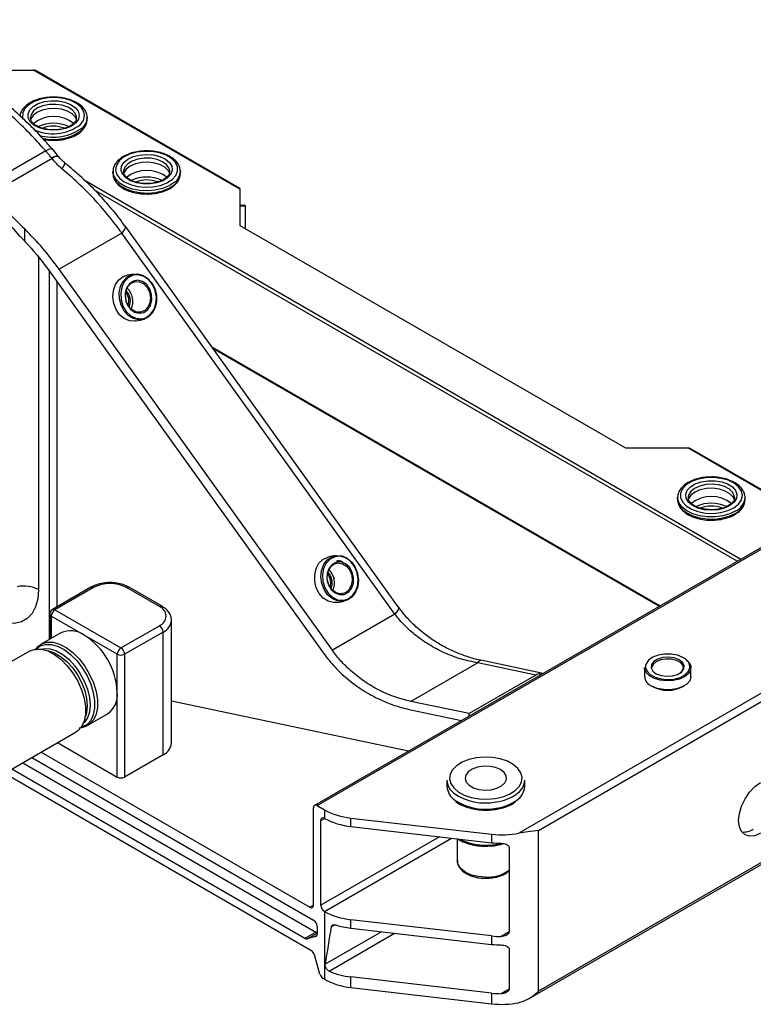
# Model space of a CAD drawing. Header units: millimetres. Extents: x 16386 to 23226, y -7201 to -2390.
# Tile 74 of 94: x 20972 to 21114, y -4726 to -4536. Entities that reach past the tile are written whole.
import ezdxf

# ---------------------------------------------------------------- set-up
doc = ezdxf.new("R2010")
doc.units = ezdxf.units.MM
doc.layers.get('0').update_dxf_attribs({"linetype": 'CONTINUOUS'})

msp = doc.modelspace()

# ---------------------------------------------------------------- linework, layer by layer
at = {"color": 7, "linetype": 'Continuous', "lineweight": 25}
for p, q in [((21680.98, -4311.15), (21029.03, -4687.51)), ((21029.53, -4687.56), (21681.48, -4311.2)), ((21701.53, -4327.38), (21068.41, -4692.87)), ((21072.2, -4692.32), (21699.16, -4330.38)), ((21070.3, -4724.78), (21700.65, -4360.89)), ((21699.16, -4361.41), (21072.2, -4723.35)), ((20963.06, -4545.77), (20974.83, -4545.77)), ((21014.65, -4568.76), (20974.83, -4545.77)), ((21014.65, -4568.59), (20975.33, -4545.89)), ((20983.13, -4555.09), (20983.14, -4554.94)), ((20985.19, -4554.94), (20985.18, -4555.11)), ((20985.19, -4555.35), (20985.19, -4554.94)), ((20982.71, -4555.89), (20982.62, -4556.01)), ((20977.2, -4561.37), (20965.53, -4568.1)), ((20979.63, -4562.4), (20979.59, -4562.35)), ((20978.4, -4562.83), (20966.76, -4569.55)), ((20990.15, -4565.31), (20990.15, -4565.71)), ((20990.16, -4565.5), (20990.15, -4565.31)), ((20990.15, -4565.63), (20990.15, -4565.71)), ((20992.2, -4565.22), (20992.2, -4565.31)), ((21003.15, -4565.22), (21003.15, -4565.31)), ((21003.15, -4565.71), (21003.15, -4565.31)), ((21014.65, -4568.76), (21014.65, -4575.7)), ((21015.65, -4571.85), (21014.65, -4571.85)), ((21015.65, -4572.02), (21014.65, -4572.02)), ((21015.65, -4572.02), (21015.65, -4576.27)), ((21045.18, -4649.25), (20992.52, -4575.8)), ((21014.65, -4575.7), (21088.96, -4618.59)), ((20973.07, -4576.34), (20973.07, -4578.68)), ((20991.85, -4577.21), (20979.8, -4584.16)), ((21044.51, -4650.66), (20991.85, -4577.21)), ((20978.07, -4584.71), (21030.73, -4658.16)), ((21032.46, -4657.62), (20979.8, -4584.16)), ((20994.13, -4585.1), (20992.89, -4585.33)), ((20994.57, -4594.13), (20995.8, -4593.89)), ((21009.44, -4599.39), (21095.55, -4649.11)), ((21088.96, -4618.59), (21100.98, -4618.59)), ((21124.84, -4632.2), (21101.48, -4618.71)), ((21099.04, -4628.17), (21099.04, -4628.58)), ((21101.09, -4628.17), (21101.09, -4628.26)), ((21109.99, -4628.17), (21109.99, -4628.11)), ((21112.04, -4628.01), (21112.04, -4628.17)), ((21112.04, -4628.58), (21112.04, -4628.17)), ((21112.04, -4628.58), (21112.04, -4628.5)), ((21033.04, -4639.36), (21031.8, -4639.6)), ((20985.89, -4645.47), (20978.47, -4649.75)), ((20986.39, -4645.52), (20978.97, -4649.8)), ((20999.12, -4649.19), (20992.76, -4645.52)), ((20999.62, -4649.14), (20993.26, -4645.47)), ((20978.97, -4649.8), (20991.7, -4657.15)), ((21033.47, -4648.39), (21034.71, -4648.15)), ((20977.97, -4650.62), (20977.97, -4655.5)), ((20984.63, -4654.7), (20978.26, -4651.03)), ((21001.44, -4675.52), (21001.44, -4651.84)), ((21044.51, -4650.66), (21032.46, -4657.62)), ((20991.7, -4657.15), (20999.12, -4652.87)), ((20980.13, -4654.26), (20976.32, -4656.45)), ((20990.99, -4658.38), (20984.63, -4654.7)), ((20999.83, -4654.09), (20992.4, -4658.38)), ((20999.83, -4677.77), (20999.83, -4654.09)), ((20974.05, -4657.77), (20961.07, -4665.26)), ((20990.99, -4665.72), (20990.99, -4658.38)), ((20992.4, -4658.38), (20992.4, -4682.06)), ((21060.49, -4660.04), (21047.61, -4667.47)), ((21071.7, -4662.4), (21060.49, -4660.04)), ((21072.76, -4662), (21061.1, -4659.55)), ((21092.65, -4660.95), (21092.65, -4662.66)), ((21101.6, -4662.66), (21101.6, -4660.95)), ((21071.7, -4662.4), (21058.83, -4669.83)), ((21072.48, -4662.09), (21072.48, -4662.43)), ((20990.99, -4682.06), (20990.99, -4665.72)), ((21047.17, -4677.04), (21001.44, -4667.43)), ((21058.83, -4669.83), (21047.61, -4667.47)), ((20985.32, -4672.04), (20989.13, -4669.85)), ((21047.61, -4669.1), (21057.37, -4671.15)), ((21058.83, -4670.31), (21058.83, -4669.83)), ((20970.07, -4680.85), (20983.05, -4673.36)), ((20979.48, -4675.41), (20990.99, -4682.06)), ((20974.53, -4678.27), (21028.82, -4709.61)), ((20976.3, -4677.25), (21028.11, -4707.16)), ((20999.83, -4677.77), (20992.4, -4682.06)), ((20972.76, -4679.29), (21029.29, -4711.92)), ((21028.34, -4715.46), (20969.07, -4681.24)), ((21027.17, -4713.15), (20970.64, -4680.52)), ((21054.55, -4682.66), (21054.55, -4683.89)), ((21069.55, -4683.89), (21069.55, -4682.66)), ((21029.53, -4687.56), (21030.92, -4688.37)), ((21028.82, -4706.75), (21028.82, -4687.97)), ((21030.92, -4688.37), (21030.92, -4690)), ((21030.23, -4706.75), (21030.23, -4690.42)), ((21036.03, -4689.95), (21063.17, -4693.08)), ((21036.03, -4691.58), (21036.03, -4689.95)), ((21036.03, -4691.58), (21063.17, -4694.71)), ((21063.17, -4693.08), (21063.17, -4694.71)), ((21072.2, -4723.35), (21072.2, -4692.32)), ((21056.55, -4693.95), (21056.55, -4698.18)), ((21066.55, -4695.58), (21066.55, -4711.91)), ((21030.92, -4707.96), (21030.92, -4721.03)), ((21063.17, -4712.68), (21036.03, -4709.54)), ((21036.03, -4711.18), (21036.03, -4709.54)), ((21029.53, -4710.83), (21029.53, -4712.28)), ((21036.03, -4711.18), (21063.17, -4714.31)), ((21029.24, -4712.77), (21027.59, -4713.23)), ((21063.17, -4712.68), (21063.17, -4714.31)), ((21030.06, -4720.02), (21029, -4716.35)), ((21066.55, -4715.18), (21066.55, -4722.94)), ((21030.92, -4721.03), (21030.71, -4720.91)), ((21063.17, -4723.7), (21036.03, -4720.57)), ((21036.03, -4722.61), (21036.03, -4720.57)), ((21036.03, -4722.61), (21063.17, -4725.74)), ((21063.17, -4723.7), (21063.17, -4725.74))]:
    msp.add_line(p, q, dxfattribs=at)
at = {"color": 8, "linetype": 'Continuous', "lineweight": 25}
for p, q in [((20979.01, -4557.3), (20978.77, -4557.29)), ((20984.49, -4566.86), (21111.26, -4640.04)), ((20996.64, -4567.66), (20996.34, -4567.67)), ((21110.55, -4640.45), (20986.62, -4568.91)), ((20975.79, -4581.9), (20975.79, -4645.93)), ((20977.91, -4655.54), (20977.91, -4584.51)), ((20979.37, -4649.23), (20979.37, -4586.52)), ((21009.23, -4599.11), (21095.7, -4649.02)), ((21124.69, -4632.29), (21100.98, -4618.59)), ((21033.9, -4639.49), (21032.98, -4639.59)), ((21034.91, -4647.91), (21035.14, -4647.84)), ((20978.26, -4651.03), (20978.26, -4655.33)), ((21030.23, -4690.42), (21030.94, -4690.01)), ((21053.1, -4693.55), (21030.23, -4706.75)), ((21030.94, -4707.98), (21055.46, -4693.82)), ((21028.82, -4706.75), (21028.11, -4707.16)), ((21032.25, -4710.93), (21032.95, -4710.52)), ((21029.29, -4711.92), (21027.17, -4713.15)), ((21027.59, -4713.23), (21029.53, -4712.12)), ((21041.94, -4711.86), (21031.07, -4718.13)), ((21031.82, -4719.45), (21044.46, -4712.15)), ((21066.55, -4711.91), (21065.03, -4712.79)), ((21029.39, -4712.68), (21029.24, -4712.77)), ((21066.55, -4722.94), (21065.03, -4723.81))]:
    msp.add_line(p, q, dxfattribs=at)
at = {"color": 8, "linetype": 'Continuous', "lineweight": 25, "flags": 128}
for points in [[(20983.89, -4556.26), (20984.47, -4555.46), (20984.69, -4554.6), (20984.53, -4553.74), (20984, -4552.92), (20983.14, -4552.21), (20982, -4551.64), (20980.65, -4551.26), (20979.18, -4551.08), (20977.68, -4551.11), (20976.24, -4551.37), (20974.96, -4551.82), (20973.9, -4552.44), (20973.15, -4553.19), (20972.75, -4554.03), (20972.72, -4554.89), (20972.83, -4555.29)], [(20983.14, -4554.94), (20983.13, -4554.81), (20982.89, -4554.1), (20982.31, -4553.45), (20981.43, -4552.92), (20980.34, -4552.55), (20979.11, -4552.38), (20977.84, -4552.42), (20976.64, -4552.66), (20975.61, -4553.08), (20974.83, -4553.66), (20974.36, -4554.33), (20974.24, -4554.91)], [(20978.53, -4561.06), (20978.43, -4560.99), (20978.22, -4560.97), (20977.94, -4561.03), (20977.6, -4561.16), (20977.2, -4561.37)], [(21001.1, -4565.28), (21000.97, -4564.69), (21000.49, -4564.01), (20999.7, -4563.44), (20998.66, -4563.02), (20997.46, -4562.78), (20996.2, -4562.75), (20994.97, -4562.93), (20993.88, -4563.3), (20993.01, -4563.83), (20992.43, -4564.48), (20992.2, -4565.2), (20992.2, -4565.22)], [(20990.15, -4565.71), (20990.28, -4566.47), (20990.75, -4567.29), (20991.54, -4568.04), (20992.61, -4568.65), (20993.89, -4569.11), (20995.32, -4569.39), (20996.82, -4569.47), (20998.32, -4569.34), (20999.72, -4569.02), (21000.96, -4568.52), (21001.96, -4567.87)], [(21001.96, -4567.46), (21000.96, -4568.11), (20999.72, -4568.61), (20998.32, -4568.93), (20996.82, -4569.06), (20995.32, -4568.98), (20993.89, -4568.7), (20992.61, -4568.25), (20991.54, -4567.63), (20990.75, -4566.89), (20990.28, -4566.06), (20990.16, -4565.5)], [(20992.52, -4575.8), (20992.53, -4575.82), (20992.57, -4576.06), (20992.46, -4576.38), (20992.21, -4576.77), (20991.85, -4577.21)], [(20996.27, -4593.57), (20996.57, -4593.45), (20997.42, -4592.83)], [(21109.99, -4628.11), (21109.97, -4627.92), (21109.67, -4627.21), (21109.03, -4626.58), (21108.11, -4626.07), (21106.98, -4625.74), (21105.74, -4625.6), (21104.48, -4625.67), (21103.31, -4625.95), (21102.31, -4626.4), (21101.58, -4627), (21101.17, -4627.69), (21101.09, -4628.17)], [(21110.26, -4630.75), (21109.1, -4631.31), (21107.75, -4631.7), (21106.28, -4631.9), (21104.77, -4631.9), (21103.3, -4631.69), (21101.96, -4631.3), (21100.8, -4630.74), (21099.9, -4630.04), (21099.31, -4629.24), (21099.05, -4628.38), (21099.04, -4628.12)], [(21099.04, -4628.58), (21099.05, -4628.79), (21099.31, -4629.65), (21099.9, -4630.45), (21100.8, -4631.15), (21101.96, -4631.71), (21103.3, -4632.1), (21104.77, -4632.3), (21106.28, -4632.31), (21107.75, -4632.11), (21109.1, -4631.72), (21110.26, -4631.16)], [(21035.22, -4641.42), (21035.81, -4642.16), (21036.19, -4643.12)], [(21032.06, -4643.96), (21032.13, -4644.82), (21032, -4645.46)], [(21045.18, -4649.25), (21045.2, -4649.27), (21045.23, -4649.51), (21045.12, -4649.83), (21044.88, -4650.22), (21044.51, -4650.66)], [(20975.34, -4657.36), (20976.12, -4656.78), (20977.12, -4656.47), (20978.25, -4656.48), (20979.47, -4656.82), (20980.73, -4657.47), (20981.98, -4658.41), (20983.16, -4659.6), (20984.23, -4660.99), (20985.15, -4662.52), (20985.87, -4664.14), (20986.36, -4665.76), (20986.62, -4667.34), (20986.62, -4668.79), (20986.36, -4670.07), (20985.87, -4671.13), (20985.15, -4671.91), (20984.23, -4672.38), (20984.05, -4672.43)], [(20976.27, -4656.48), (20976.43, -4656.39), (20977.45, -4656.07), (20978.61, -4656.08), (20979.86, -4656.43), (20981.14, -4657.1), (20982.41, -4658.06), (20983.62, -4659.27), (20984.71, -4660.69), (20985.65, -4662.25), (20986.38, -4663.89), (20986.89, -4665.55), (20987.15, -4667.16), (20987.15, -4668.65), (20986.89, -4669.95), (20986.38, -4671.03), (20985.65, -4671.82), (20985.31, -4672.05)], [(20976.27, -4657.39), (20976.94, -4657.25), (20978.06, -4657.32), (20979.26, -4657.72), (20980.48, -4658.43), (20981.68, -4659.41), (20982.8, -4660.63), (20983.79, -4662.03), (20984.61, -4663.56), (20985.22, -4665.13), (20985.6, -4666.7), (20985.73, -4668.18), (20985.6, -4669.51), (20985.22, -4670.63), (20984.61, -4671.51), (20984.49, -4671.62)], [(20977.39, -4657.67), (20977.69, -4657.72), (20978.87, -4658.11), (20980.06, -4658.8), (20981.23, -4659.76), (20982.33, -4660.96), (20983.3, -4662.33), (20984.1, -4663.82), (20984.7, -4665.36), (20985.07, -4666.89), (20985.19, -4668.34), (20985.07, -4669.64), (20984.8, -4670.51)], [(21100.06, -4658.99), (21099.01, -4658.57), (21097.79, -4658.35), (21096.52, -4658.34), (21095.3, -4658.55), (21094.24, -4658.96), (21093.44, -4659.54), (21092.97, -4660.22), (21092.87, -4660.55)], [(21060.49, -4660.04), (21060.69, -4659.77), (21060.88, -4659.6), (21061.06, -4659.55), (21061.1, -4659.55)]]:
    msp.add_lwpolyline(points, dxfattribs=at)
at = {"color": 7, "linetype": 'Continuous', "lineweight": 25, "flags": 128}
for points in [[(20982.98, -4555.96), (20982.15, -4556.57), (20981.07, -4557.03), (20979.81, -4557.31), (20978.47, -4557.38), (20977.14, -4557.24), (20975.93, -4556.9), (20974.92, -4556.38), (20974.19, -4555.73), (20973.8, -4554.99), (20973.77, -4554.21), (20974.1, -4553.45), (20974.77, -4552.78), (20975.74, -4552.23), (20976.92, -4551.86), (20978.23, -4551.68), (20979.58, -4551.72), (20980.86, -4551.96), (20981.98, -4552.4), (20982.85, -4552.99), (20983.42, -4553.69), (20983.64, -4554.46), (20983.48, -4555.24), (20982.98, -4555.96)], [(20983.12, -4555.31), (20982.9, -4554.85), (20982.29, -4554.2), (20981.38, -4553.67), (20980.26, -4553.32), (20979.01, -4553.16), (20977.73, -4553.22), (20976.53, -4553.47), (20975.5, -4553.92), (20974.74, -4554.51), (20974.29, -4555.2), (20974.24, -4555.36)], [(21001.56, -4566.89), (21002.26, -4566.12), (21002.61, -4565.28), (21002.59, -4564.41), (21002.19, -4563.57), (21001.45, -4562.82), (21000.4, -4562.2), (20999.12, -4561.74), (20997.68, -4561.49), (20996.18, -4561.44), (20994.7, -4561.62), (20993.35, -4562), (20992.21, -4562.57), (20991.35, -4563.28), (20990.81, -4564.09), (20990.65, -4564.95), (20990.86, -4565.81), (20991.44, -4566.61), (20992.34, -4567.31), (20993.51, -4567.85), (20994.88, -4568.21), (20996.36, -4568.36), (20997.86, -4568.29), (20999.29, -4568.01), (21000.54, -4567.53), (21001.56, -4566.89)], [(21000.7, -4566.54), (20999.78, -4567.11), (20998.63, -4567.52), (20997.33, -4567.73), (20995.98, -4567.73), (20994.68, -4567.52), (20993.53, -4567.12), (20992.61, -4566.55), (20991.99, -4565.86), (20991.71, -4565.1), (20991.8, -4564.32), (20992.25, -4563.59), (20993.02, -4562.95), (20994.07, -4562.46), (20995.3, -4562.15), (20996.64, -4562.04), (20997.97, -4562.14), (20999.21, -4562.45), (21000.26, -4562.94), (21001.04, -4563.58), (21001.49, -4564.31), (21001.59, -4565.09), (21001.31, -4565.85), (21000.7, -4566.54)], [(21001.09, -4565.7), (21000.86, -4565.21), (21000.25, -4564.57), (20999.34, -4564.04), (20998.22, -4563.69), (20996.97, -4563.53), (20995.69, -4563.58), (20994.49, -4563.84), (20993.47, -4564.29), (20992.7, -4564.88), (20992.25, -4565.57), (20992.21, -4565.69)], [(21014.65, -4568.59), (21014.65, -4568.6), (21014.65, -4568.63), (21014.65, -4568.69), (21014.65, -4568.76)], [(21015.65, -4571.85), (21015.65, -4571.85), (21015.65, -4571.87), (21015.65, -4571.9), (21015.65, -4571.95), (21015.65, -4572.02)], [(20991.28, -4586.22), (20992.13, -4585.59), (20992.89, -4585.33)], [(20992.3, -4592.22), (20991.72, -4591.12), (20991.4, -4589.89), (20991.37, -4588.63), (20991.63, -4587.44), (20992.17, -4586.41), (20992.92, -4585.63), (20993.85, -4585.17), (20994.86, -4585.06), (20995.88, -4585.3), (20996.83, -4585.89), (20997.63, -4586.77), (20998.21, -4587.87), (20998.53, -4589.1), (20998.56, -4590.36), (20998.3, -4591.56), (20997.77, -4592.58), (20997.01, -4593.36), (20996.09, -4593.82), (20995.07, -4593.94), (20994.05, -4593.69), (20993.1, -4593.1), (20992.3, -4592.22)], [(20997.42, -4592.83), (20998.07, -4591.91), (20998.45, -4590.78), (20998.53, -4589.53), (20998.31, -4588.27), (20997.8, -4587.12), (20997.05, -4586.19), (20996.12, -4585.54), (20995.1, -4585.24), (20994.08, -4585.32), (20993.15, -4585.77), (20992.39, -4586.54), (20991.87, -4587.58), (20991.64, -4588.79), (20991.71, -4590.05), (20992.08, -4591.27), (20992.72, -4592.32), (20993.57, -4593.13), (20994.55, -4593.6), (20995.58, -4593.71), (20996.27, -4593.57)], [(20994.57, -4594.13), (20994.35, -4594.16), (20993.32, -4594.09), (20992.32, -4593.67), (20991.44, -4592.93), (20990.75, -4591.93), (20990.29, -4590.75), (20990.11, -4589.49), (20990.23, -4588.25), (20990.63, -4587.13), (20991.28, -4586.22)], [(20996.83, -4591.98), (20997.38, -4591.16), (20997.65, -4590.14), (20997.61, -4589.04), (20997.26, -4587.99), (20996.66, -4587.12), (20995.86, -4586.53), (20994.97, -4586.3), (20994.09, -4586.45), (20993.33, -4586.96), (20992.79, -4587.78), (20992.52, -4588.8), (20992.56, -4589.91), (20992.9, -4590.96), (20993.51, -4591.83), (20994.31, -4592.42), (20995.2, -4592.65), (20996.08, -4592.5), (20996.83, -4591.98)], [(20993.18, -4591.32), (20992.73, -4590.41), (20992.54, -4589.38), (20992.65, -4588.37), (20993.04, -4587.5), (20993.66, -4586.86), (20994.44, -4586.54), (20995.28, -4586.58), (20996.08, -4586.97), (20996.75, -4587.67), (20997.21, -4588.58), (20997.39, -4589.61), (20997.28, -4590.62), (20996.89, -4591.5), (20996.27, -4592.13), (20995.49, -4592.45), (20994.65, -4592.41), (20993.85, -4592.02), (20993.18, -4591.32)], [(21109.9, -4630.14), (21110.79, -4629.44), (21111.35, -4628.64), (21111.54, -4627.78), (21111.36, -4626.92), (21110.81, -4626.11), (21109.93, -4625.4), (21108.78, -4624.85), (21107.42, -4624.47), (21105.95, -4624.31), (21104.45, -4624.36), (21103.01, -4624.62), (21101.74, -4625.08), (21100.7, -4625.71), (21099.97, -4626.47), (21099.59, -4627.31), (21099.59, -4628.18), (21099.95, -4629.02), (21100.67, -4629.78), (21101.7, -4630.42), (21102.96, -4630.89), (21104.39, -4631.16), (21105.89, -4631.22), (21107.37, -4631.06), (21108.73, -4630.69), (21109.9, -4630.14)], [(21109.13, -4629.73), (21108.08, -4630.21), (21106.84, -4630.52), (21105.51, -4630.62), (21104.17, -4630.51), (21102.94, -4630.19), (21101.9, -4629.7), (21101.13, -4629.06), (21100.69, -4628.32), (21100.61, -4627.55), (21100.89, -4626.78), (21101.52, -4626.1), (21102.45, -4625.53), (21103.6, -4625.13), (21104.9, -4624.93), (21106.25, -4624.93), (21107.55, -4625.15), (21108.69, -4625.56), (21109.61, -4626.13), (21110.22, -4626.82), (21110.48, -4627.59), (21110.38, -4628.36), (21109.92, -4629.09), (21109.13, -4629.73)], [(21109.98, -4628.55), (21109.76, -4628.08), (21109.14, -4627.43), (21108.24, -4626.91), (21107.11, -4626.55), (21105.86, -4626.39), (21104.59, -4626.45), (21103.39, -4626.71), (21102.36, -4627.15), (21101.59, -4627.74), (21101.14, -4628.43), (21101.09, -4628.6)], [(21033.47, -4648.39), (21032.68, -4648.43), (21031.66, -4648.16), (21030.72, -4647.56), (21029.93, -4646.66), (21029.36, -4645.55), (21029.06, -4644.32), (21029.05, -4643.05), (21029.33, -4641.87), (21029.87, -4640.85), (21030.64, -4640.09), (21031.57, -4639.65), (21031.8, -4639.6)], [(21037.33, -4642.81), (21037.49, -4644.07), (21037.36, -4645.31), (21036.94, -4646.42), (21036.27, -4647.31), (21035.42, -4647.92), (21034.43, -4648.19), (21033.4, -4648.1), (21032.41, -4647.66), (21031.54, -4646.91), (21030.85, -4645.9), (21030.42, -4644.71), (21030.26, -4643.45), (21030.39, -4642.21), (21030.81, -4641.1), (21031.47, -4640.2), (21032.33, -4639.59), (21033.31, -4639.32), (21034.34, -4639.41), (21035.33, -4639.85), (21036.21, -4640.61), (21036.89, -4641.62), (21037.33, -4642.81)], [(21032.98, -4639.59), (21032.05, -4640.04), (21031.29, -4640.82), (21030.78, -4641.86), (21030.55, -4643.07), (21030.62, -4644.33), (21031, -4645.55), (21031.64, -4646.6), (21032.49, -4647.4), (21033.47, -4647.87), (21034.5, -4647.97), (21034.91, -4647.91)], [(21035.14, -4647.84), (21035.49, -4647.7), (21036.34, -4647.08), (21036.98, -4646.16), (21037.36, -4645.02), (21037.44, -4643.77), (21037.21, -4642.52), (21036.69, -4641.37), (21035.94, -4640.44), (21035.01, -4639.8), (21033.99, -4639.5), (21033.9, -4639.49)], [(21033.23, -4640.63), (21032.43, -4641.05), (21031.82, -4641.79), (21031.47, -4642.77), (21031.42, -4643.87), (21031.69, -4644.95), (21032.23, -4645.88), (21032.98, -4646.55), (21033.86, -4646.89), (21034.75, -4646.84), (21035.55, -4646.42), (21036.16, -4645.68), (21036.51, -4644.7), (21036.56, -4643.61), (21036.29, -4642.53), (21035.75, -4641.59), (21035, -4640.92), (21034.12, -4640.58), (21033.23, -4640.63)], [(21036.19, -4643.12), (21036.29, -4644.15), (21036.11, -4645.14), (21035.65, -4645.96), (21034.98, -4646.52), (21034.17, -4646.74), (21033.33, -4646.6), (21032.55, -4646.12), (21031.94, -4645.35), (21031.55, -4644.4), (21031.45, -4643.36), (21031.64, -4642.38), (21032.1, -4641.56), (21032.77, -4641), (21033.57, -4640.78), (21034.42, -4640.92), (21035.19, -4641.4), (21035.22, -4641.42)], [(21031.78, -4642.05), (21032.39, -4642.81), (21032.78, -4643.77)], [(21031.51, -4642.87), (21031.73, -4643.16), (21032.06, -4643.96)], [(20975.79, -4645.93), (20975.65, -4647.69), (20975.23, -4649.24), (20974.56, -4650.52), (20973.64, -4651.51), (20972.5, -4652.16), (20971.19, -4652.47), (20969.74, -4652.41), (20968.19, -4652), (20966.6, -4651.24)], [(20974.05, -4657.77), (20974.16, -4657.7), (20975.18, -4657.38), (20976.34, -4657.39), (20977.58, -4657.74), (20978.87, -4658.41), (20980.14, -4659.37), (20981.35, -4660.58), (20982.44, -4662), (20983.37, -4663.56), (20984.11, -4665.21), (20984.62, -4666.87), (20984.88, -4668.47), (20984.88, -4669.96), (20984.62, -4671.27), (20984.11, -4672.34), (20983.37, -4673.14), (20983.05, -4673.36)], [(21099.32, -4659.44), (21098.39, -4659.09), (21097.31, -4658.94), (21096.21, -4659.02), (21095.21, -4659.3), (21094.45, -4659.77), (21094.01, -4660.36), (21093.95, -4661), (21094.27, -4661.62), (21094.93, -4662.13), (21095.86, -4662.48), (21096.95, -4662.63), (21098.05, -4662.55), (21099.04, -4662.26), (21099.8, -4661.8), (21100.24, -4661.21), (21100.31, -4660.57), (21099.98, -4659.95), (21099.32, -4659.44)], [(21094.13, -4660.95), (21094.13, -4660.85), (21094.37, -4660.26), (21094.94, -4659.76), (21095.78, -4659.4), (21096.78, -4659.23), (21097.82, -4659.26), (21098.77, -4659.5), (21099.53, -4659.91), (21100, -4660.45), (21100.12, -4661.05), (21099.88, -4661.63), (21099.31, -4662.13)], [(21100.19, -4659.06), (21100.63, -4659.34), (21101.27, -4659.97), (21101.58, -4660.69), (21101.53, -4661.42), (21101.12, -4662.12), (21100.39, -4662.72)], [(21100.39, -4662.72), (21099.39, -4663.18), (21098.21, -4663.45), (21096.94, -4663.53), (21095.69, -4663.39), (21094.56, -4663.06), (21093.63, -4662.56), (21092.98, -4661.92), (21092.68, -4661.21), (21092.65, -4660.95)], [(21092.87, -4660.55), (21092.86, -4660.95), (21093.14, -4661.67), (21093.77, -4662.31), (21094.69, -4662.81), (21095.84, -4663.14), (21097.1, -4663.25), (21098.36, -4663.15), (21099.51, -4662.83), (21100.45, -4662.34), (21101.1, -4661.7), (21101.39, -4660.99), (21101.4, -4660.75)], [(21101.6, -4662.66), (21101.6, -4662.77), (21101.37, -4663.49), (21100.79, -4664.15), (21099.92, -4664.68), (21098.82, -4665.05), (21097.58, -4665.23), (21096.31, -4665.2), (21095.1, -4664.97), (21094.06, -4664.54)], [(21063.87, -4686.16), (21065.33, -4685.83), (21066.62, -4685.32), (21067.69, -4684.66), (21068.47, -4683.87), (21068.93, -4683.01), (21069.05, -4682.1), (21068.82, -4681.21), (21068.24, -4680.37), (21067.36, -4679.62), (21066.21, -4679), (21064.85, -4678.55), (21063.36, -4678.29), (21061.79, -4678.22), (21060.24, -4678.35), (21058.78, -4678.68), (21057.49, -4679.19), (21056.42, -4679.86), (21055.64, -4680.64), (21055.18, -4681.5), (21055.06, -4682.41), (21055.29, -4683.3), (21055.87, -4684.14), (21056.75, -4684.89), (21057.9, -4685.51), (21059.26, -4685.96), (21060.75, -4686.23), (21062.32, -4686.29), (21063.87, -4686.16)], [(21063.09, -4684.49), (21064.18, -4684.21), (21065.09, -4683.76), (21065.72, -4683.18), (21066.03, -4682.51), (21065.98, -4681.83), (21065.59, -4681.18), (21064.88, -4680.62), (21063.92, -4680.21), (21062.8, -4679.99), (21061.61, -4679.96), (21060.46, -4680.14), (21059.45, -4680.51), (21058.67, -4681.03), (21058.19, -4681.66), (21058.06, -4682.34), (21058.28, -4683.02), (21058.84, -4683.63), (21059.68, -4684.11), (21060.73, -4684.44), (21061.91, -4684.56), (21063.09, -4684.49)], [(21115.05, -4692.89), (21113.95, -4693.36), (21112.93, -4693.46), (21112.05, -4693.19), (21111.38, -4692.57), (21110.95, -4691.63), (21110.81, -4690.44), (21110.95, -4689.09), (21111.38, -4687.67), (21112.05, -4686.26), (21112.93, -4684.98), (21113.95, -4683.9), (21115.05, -4683.1)], [(21061.93, -4701.35), (21060.63, -4701.25), (21059.3, -4700.93), (21058.17, -4700.42), (21057.29, -4699.77), (21056.74, -4699), (21056.55, -4698.18)]]:
    msp.add_lwpolyline(points, dxfattribs=at)
at = {"color": 7, "linetype": 'Continuous', "lineweight": 25}
for centre, radius, start, end in [((20978.69, -4561.02), 6.29, 51.8265, 128.1175), ((20978.69, -4562.84), 6.82, 64.5826, 115.3638), ((20982.59, -4555.28), 2.59, 311.6843, 358.599), ((20996.65, -4571.38), 6.28, 51.8943, 128.2643), ((20996.65, -4573.21), 6.82, 64.7475, 115.437), ((20990.57, -4590.33), 2.66, 341.1274, 40.434), ((20990.47, -4590.35), 3.51, 334.65, 46.9106), ((21105.54, -4634.25), 6.29, 51.9016, 128.1205), ((21105.54, -4636.08), 6.83, 64.4654, 115.2058), ((21029.47, -4644.64), 3.41, 334.3838, 14.7508), ((20972.95, -4651.43), 6.19, 62.7576, 101.8275), ((20989.58, -4651.66), 6.92, 62.61, 117.39), ((20978.97, -4650.62), 1, 119.9973, 180), ((20979.8, -4651.1), 1.54, 122.6056, 177.3949), ((20998.43, -4651.03), 1.96, 290.7838, 69.2162), ((20998.29, -4654.16), 1.54, 2.6056, 57.394), ((20981.99, -4658.38), 4.53, 54.3829, 114.3066), ((20977.17, -4666.35), 13.83, 2.6055, 57.3945), ((20992.53, -4658.45), 1.54, 122.6056, 177.3949), ((20990.87, -4658.45), 1.54, 2.6056, 57.394), ((20991.7, -4657.01), 1.54, 242.6097, 297.3903), ((21072.69, -4662.3), 0.298, 28.3993, 134.7802), ((21094.92, -4662.43), 2.28, 185.8033, 247.829), ((21097.13, -4658.94), 6.39, 241.0525, 298.9473), ((20986.54, -4666.19), 4.48, 305.3258, 5.9865), ((20998.69, -4675.25), 2.77, 294.3746, 354.305), ((20991.7, -4680.69), 1.54, 242.6097, 297.3903), ((21057.86, -4682.47), 3.32, 183.4136, 233.469), ((21057.94, -4683.67), 3.39, 183.712, 236.871), ((21066.14, -4683.66), 3.42, 302.4885, 356.1141), ((21066.37, -4682.53), 3.19, 305.8019, 357.6024), ((21029.25, -4687.9), 0.437, 50.7932, 189.2187), ((21037.35, -4676.61), 13.4, 241.3228, 264.3394), ((21030.66, -4690.35), 0.434, 53.1848, 189.5775), ((21037.36, -4678.22), 13.42, 241.4423, 264.3276), ((21065.13, -4676.19), 17.01, 263.3929, 281.1422), ((21111.73, -4689.18), 3.47, 265.033, 303.373), ((21065.13, -4677.72), 17.1, 263.4364, 269.6862), ((21028.39, -4706.82), 0.437, 230.7968, 9.2094), ((21031.78, -4706.68), 1.54, 182.6781, 236.4044), ((21037.36, -4696.19), 13.42, 241.4423, 264.3276), ((21027.99, -4710.9), 1.54, 2.6055, 57.394), ((21037.73, -4696.06), 15.21, 252.3023, 263.6003), ((21029.07, -4712.34), 0.462, 291.9611, 7.7216), ((21029.66, -4711.32), 0.701, 238.8696, 259.4648), ((21027.48, -4712.68), 0.559, 236.3481, 281.6011), ((21065.13, -4695.69), 17.1, 263.4364, 269.6862), ((21065.13, -4697.32), 17.1, 263.4364, 269.6862), ((21027.5, -4716.77), 1.56, 15.5499, 57.1395), ((21031.56, -4719.6), 1.56, 195.5544, 237.137), ((21037.54, -4706.41), 14.24, 246.3238, 263.9216), ((21037.35, -4709.27), 13.4, 241.3228, 264.3394), ((21065.13, -4706.71), 17.1, 263.4364, 269.6862), ((21065.13, -4708.85), 17.01, 263.3929, 281.1422)]:
    msp.add_arc(centre, radius, start, end, dxfattribs=at)
at = {"color": 8, "linetype": 'Continuous', "lineweight": 25}
for centre, radius, start, end in [((20978.6, -4549.29), 8.75, 243.8531, 307.1818), ((20978.61, -4549.27), 9.46, 253.4774, 307.0948), ((20978.69, -4562.09), 5.51, 67.7591, 112.0809), ((20982.56, -4554.85), 2.63, 311.9177, 354.3537), ((20978.73, -4550.14), 9.02, 255.5905, 308.2995), ((20979.46, -4564.04), 1.69, 85.4258, 131.1477), ((20979.55, -4564.13), 1.73, 87.4319, 131.6446), ((20978.63, -4563.17), 2.31, 315.819, 347.4801), ((21000.34, -4565.17), 2.81, 305.2681, 357.2868), ((21000.34, -4565.58), 2.81, 305.2681, 357.2868), ((20996.65, -4572.45), 5.51, 68.0404, 112.2656), ((20990.64, -4590.32), 2.87, 336.6022, 44.958), ((21108.96, -4627.95), 3.09, 294.8926, 355.8532), ((21108.96, -4628.35), 3.09, 294.8926, 355.8532), ((21105.54, -4635.42), 5.61, 68.2881, 111.4822), ((20986.1, -4645.93), 0.503, 54.3797, 114.3116), ((20993.05, -4645.93), 0.503, 65.69, 125.6187), ((20978.68, -4650.21), 0.503, 54.3797, 114.3116), ((20999.41, -4649.58), 0.488, 64.6305, 126.6634), ((20978.47, -4650.57), 0.503, 185.6904, 245.6277), ((20998.69, -4651.57), 2.77, 294.381, 354.2327), ((21099.24, -4661), 2.17, 6.6423, 68.0164), ((21061.95, -4676.52), 10.53, 234.8762, 281.2201), ((21063.04, -4678.45), 8.45, 276.4776, 307.8891), ((21061.96, -4677.59), 10.68, 236.6661, 281.0167), ((21062.83, -4679.08), 9.07, 277.3689, 304.572), ((21062.06, -4683.66), 11.53, 243.6324, 284.5238), ((21062.25, -4693.83), 7.53, 267.5673, 304.8194)]:
    msp.add_arc(centre, radius, start, end, dxfattribs=at)
at = {"color": 7, "linetype": 'Continuous', "lineweight": 25}
for centre, major_axis, ratio, start_param, end_param in [((20974.83, -4546.18), (0.707, 0), 0.577382, 0.785479, 1.570796), ((21100.98, -4619), (0.707, 0), 0.577382, 0.785479, 1.570796), ((21071.7, -4664.85), (1.81, 2.6), 0.571877, 0.542779, 0.882616), ((21037.99, -4715.05), (7.79, 47.41), 0.13222, 1.505529, 1.657528)]:
    msp.add_ellipse(centre, major_axis=major_axis, ratio=ratio, start_param=start_param, end_param=end_param, dxfattribs=at)
for points, knots in [([(20977.2, -4561.37), (20976.31, -4560.38), (20974.36, -4558.21), (20971.22, -4555.15), (20967.8, -4552.14), (20964.29, -4549.42), (20961.25, -4547.35), (20959.4, -4546.25), (20958.76, -4545.87)], [0, 0, 0, 0, 0.15463, 0.337867, 0.521112, 0.709633, 0.898158, 1, 1, 1, 1]), ([(20978.52, -4561.07), (20977.91, -4560.37), (20976.4, -4558.65), (20973.86, -4556.1), (20970.95, -4553.4), (20967.93, -4550.9), (20964.85, -4548.61), (20962.28, -4546.89), (20960.74, -4546.02), (20960.25, -4545.75)], [0, 0, 0, 0, 0.108654, 0.268529, 0.430121, 0.593341, 0.758001, 0.923839, 1, 1, 1, 1]), ([(20978, -4551.02), (20977.76, -4551.03), (20977.04, -4551.06), (20975.9, -4551.32), (20974.66, -4551.77), (20973.61, -4552.39), (20972.81, -4553.15), (20972.33, -4553.92), (20972.27, -4554.44), (20972.24, -4554.64)], [0, 0, 0, 0, 0.0822847, 0.2439313, 0.4061977, 0.5694552, 0.7337165, 0.8966882, 1, 1, 1, 1]), ([(20985.14, -4555.14), (20985.16, -4555.02), (20985.23, -4554.62), (20985.01, -4553.91), (20984.53, -4553.1), (20983.75, -4552.38), (20982.73, -4551.78), (20981.5, -4551.32), (20980.14, -4551.05), (20978.94, -4550.94), (20978.24, -4551), (20978, -4551.02)], [0, 0, 0, 0, 0.0462412, 0.1684018, 0.2902743, 0.4157583, 0.5449607, 0.6755748, 0.8060161, 0.9362061, 1, 1, 1, 1]), ([(20978.82, -4557.27), (20978.61, -4557.28), (20978.01, -4557.3), (20977.03, -4557.15), (20975.99, -4556.83), (20975.14, -4556.38), (20974.56, -4555.85), (20974.26, -4555.35), (20974.26, -4555.05), (20974.26, -4554.92)], [0, 0, 0, 0, 0.083823, 0.244815, 0.405023, 0.563801, 0.721064, 0.878423, 1, 1, 1, 1]), ([(20983.11, -4555.06), (20983.09, -4555.22), (20983.05, -4555.49), (20982.81, -4555.77), (20982.71, -4555.89)], [0, 0, 0, 0, 0.587029, 1, 1, 1, 1]), ([(20982.62, -4556.01), (20982.52, -4556.1), (20982.23, -4556.37), (20981.55, -4556.76), (20980.54, -4557.1), (20979.59, -4557.28), (20979.01, -4557.27), (20978.82, -4557.27)], [0, 0, 0, 0, 0.127939, 0.377643, 0.627908, 0.879153, 1, 1, 1, 1]), ([(20978.97, -4559.28), (20979.29, -4559.28), (20980.09, -4559.26), (20981.31, -4559.01), (20982.57, -4558.58), (20983.56, -4558.04), (20984.04, -4557.61), (20984.24, -4557.43)], [0, 0, 0, 0, 0.149754, 0.376057, 0.603152, 0.831579, 1, 1, 1, 1]), ([(20976.78, -4559.12), (20976.88, -4559.15), (20977.42, -4559.27), (20978.18, -4559.33), (20978.81, -4559.29), (20978.97, -4559.28)], [0, 0, 0, 0, 0.138941, 0.782913, 1, 1, 1, 1]), ([(20978.34, -4562.76), (20978.27, -4562.67), (20978.05, -4562.38), (20977.67, -4561.91), (20977.36, -4561.55), (20977.2, -4561.37)], [0, 0, 0, 0, 0.200012, 0.602671, 1, 1, 1, 1]), ([(20979.59, -4562.35), (20979.55, -4562.3), (20979.17, -4561.8), (20978.77, -4561.34), (20978.41, -4560.92)], [0, 0, 0, 0, 0.1133128, 1, 1, 1, 1]), ([(20980.9, -4563.67), (20980.68, -4563.49), (20980.21, -4563.11), (20979.83, -4562.65), (20979.63, -4562.39)], [0, 0, 0, 0, 0.458441, 1, 1, 1, 1]), ([(20996.52, -4561.37), (20996.28, -4561.37), (20995.56, -4561.36), (20994.39, -4561.56), (20993.09, -4561.94), (20991.96, -4562.49), (20991.05, -4563.2), (20990.43, -4564.03), (20990.12, -4564.84), (20990.18, -4565.34), (20990.2, -4565.53)], [0, 0, 0, 0, 0.071058, 0.211154, 0.351645, 0.492883, 0.635061, 0.777246, 0.916146, 1, 1, 1, 1]), ([(21003.11, -4565.21), (21003.1, -4565.02), (21003.09, -4564.53), (21002.71, -4563.78), (21002.05, -4563.02), (21001.12, -4562.37), (20999.97, -4561.85), (20998.65, -4561.5), (20997.47, -4561.34), (20996.76, -4561.36), (20996.52, -4561.37)], [0, 0, 0, 0, 0.087305, 0.221197, 0.357551, 0.498531, 0.642095, 0.785915, 0.929427, 1, 1, 1, 1]), ([(20978.4, -4562.83), (20978.4, -4562.83), (20978.38, -4562.81), (20978.36, -4562.79), (20978.34, -4562.76)], [0, 0, 0, 0, 0.000479, 1, 1, 1, 1]), ([(20980.29, -4564.79), (20980.28, -4564.78), (20979.58, -4564.21), (20978.99, -4563.52), (20978.4, -4562.83)], [0, 0, 0, 0, 0.000773, 1, 1, 1, 1]), ([(20992.45, -4575.83), (20992.12, -4575.36), (20991.06, -4573.86), (20989.02, -4571.42), (20986.34, -4568.54), (20983.61, -4565.96), (20981.71, -4564.42), (20980.85, -4563.72)], [0, 0, 0, 0, 0.103462, 0.336627, 0.570664, 0.805046, 1, 1, 1, 1]), ([(20991.85, -4577.21), (20991.74, -4577.06), (20990.12, -4574.75), (20987.41, -4571.46), (20983.51, -4567.53), (20981.36, -4565.7), (20980.29, -4564.79)], [0, 0, 0, 0, 0.033401, 0.509588, 0.754795, 1, 1, 1, 1]), ([(20990.18, -4565.61), (20990.18, -4565.84), (20990.17, -4566.35), (20990.52, -4567.14), (20991.15, -4567.91), (20992.04, -4568.58), (20993.17, -4569.12), (20994.47, -4569.48), (20995.57, -4569.66), (20996.21, -4569.66), (20996.37, -4569.65)], [0, 0, 0, 0, 0.101282, 0.236658, 0.373866, 0.515781, 0.660649, 0.805984, 0.951015, 1, 1, 1, 1]), ([(20996.45, -4567.64), (20996.21, -4567.64), (20995.58, -4567.63), (20994.61, -4567.42), (20993.63, -4567.06), (20992.87, -4566.57), (20992.39, -4566.03), (20992.18, -4565.59), (20992.22, -4565.33), (20992.23, -4565.24)], [0, 0, 0, 0, 0.098033, 0.264019, 0.428934, 0.592227, 0.754337, 0.917781, 1, 1, 1, 1]), ([(21001.07, -4565.29), (21001.07, -4565.38), (21001.09, -4565.64), (21000.88, -4566.08), (21000.54, -4566.41), (21000.38, -4566.56)], [0, 0, 0, 0, 0.223347, 0.635148, 1, 1, 1, 1]), ([(21001.87, -4568.09), (21002.02, -4567.96), (21002.45, -4567.59), (21002.92, -4566.87), (21003.19, -4566.08), (21003.12, -4565.6), (21003.09, -4565.43)], [0, 0, 0, 0, 0.174605, 0.502714, 0.82391, 1, 1, 1, 1]), ([(20996.37, -4569.65), (20996.69, -4569.66), (20997.48, -4569.68), (20998.74, -4569.5), (21000.05, -4569.14), (21001.11, -4568.66), (21001.65, -4568.26), (21001.87, -4568.09)], [0, 0, 0, 0, 0.149823, 0.376392, 0.603533, 0.831809, 1, 1, 1, 1]), ([(21000.38, -4566.56), (21000.26, -4566.65), (20999.93, -4566.9), (20999.18, -4567.27), (20998.11, -4567.55), (20997.17, -4567.68), (20996.61, -4567.65), (20996.45, -4567.64)], [0, 0, 0, 0, 0.130533, 0.384092, 0.638797, 0.894723, 1, 1, 1, 1]), ([(20966.76, -4569.55), (20967.76, -4570.71), (20969.78, -4573.06), (20971.96, -4575.24), (20973.07, -4576.34)], [0, 0, 0, 0, 0.492875, 1, 1, 1, 1]), ([(20973.07, -4578.68), (20972.01, -4577.54), (20970.25, -4575.66), (20967.86, -4572.9), (20966.6, -4571.3), (20965.96, -4570.49)], [0, 0, 0, 0, 0.434603, 0.715437, 1, 1, 1, 1]), ([(20979.8, -4584.16), (20978.78, -4582.81), (20976.73, -4580.09), (20974.3, -4577.6), (20973.07, -4576.34)], [0, 0, 0, 0, 0.497164, 1, 1, 1, 1]), ([(20973.07, -4578.68), (20973.31, -4578.93), (20975.12, -4580.85), (20976.7, -4582.91), (20978.07, -4584.71)], [0, 0, 0, 0, 0.130446, 1, 1, 1, 1]), ([(21105.08, -4624.24), (21104.78, -4624.25), (21104, -4624.28), (21102.8, -4624.54), (21101.55, -4624.98), (21100.49, -4625.6), (21099.69, -4626.35), (21099.15, -4627.21), (21099.08, -4627.82), (21099.05, -4628.12)], [0, 0, 0, 0, 0.095454, 0.247058, 0.399229, 0.55232, 0.706364, 0.859324, 1, 1, 1, 1]), ([(21112.02, -4627.99), (21111.98, -4627.72), (21111.9, -4627.15), (21111.39, -4626.36), (21110.64, -4625.64), (21109.62, -4625.03), (21108.4, -4624.56), (21107.04, -4624.29), (21105.9, -4624.18), (21105.25, -4624.22), (21105.08, -4624.24)], [0, 0, 0, 0, 0.120318, 0.2517, 0.386883, 0.526145, 0.667021, 0.807725, 0.948152, 1, 1, 1, 1]), ([(21099.07, -4628.4), (21099.06, -4628.46), (21098.99, -4628.81), (21099.16, -4629.46), (21099.6, -4630.29), (21100.34, -4631.03), (21101.32, -4631.65), (21102.52, -4632.13), (21103.87, -4632.43), (21104.93, -4632.56), (21105.5, -4632.53), (21105.61, -4632.53)], [0, 0, 0, 0, 0.025229, 0.155478, 0.284737, 0.41734, 0.554173, 0.692896, 0.831569, 0.969962, 1, 1, 1, 1]), ([(21104.81, -4630.47), (21104.53, -4630.45), (21103.87, -4630.38), (21102.92, -4630.09), (21102.06, -4629.66), (21101.46, -4629.13), (21101.14, -4628.65), (21101.13, -4628.36), (21101.12, -4628.24)], [0, 0, 0, 0, 0.132493, 0.3206, 0.507081, 0.691728, 0.876246, 1, 1, 1, 1]), ([(21109.98, -4628.12), (21109.99, -4628.13), (21110.04, -4628.33), (21109.9, -4628.7), (21109.54, -4629.25), (21109.09, -4629.56), (21108.87, -4629.71)], [0, 0, 0, 0, 0.018452, 0.381017, 0.697332, 1, 1, 1, 1]), ([(21110.16, -4631.39), (21110.33, -4631.27), (21110.84, -4630.94), (21111.48, -4630.29), (21111.98, -4629.42), (21112.02, -4628.79), (21112.04, -4628.49)], [0, 0, 0, 0, 0.152084, 0.441214, 0.728421, 1, 1, 1, 1]), ([(21108.87, -4629.71), (21108.73, -4629.79), (21108.33, -4630.02), (21107.48, -4630.32), (21106.35, -4630.51), (21105.42, -4630.56), (21104.92, -4630.49), (21104.81, -4630.47)], [0, 0, 0, 0, 0.134752, 0.395381, 0.65775, 0.92122, 1, 1, 1, 1]), ([(21105.61, -4632.53), (21105.98, -4632.52), (21106.84, -4632.5), (21108.12, -4632.25), (21109.28, -4631.87), (21109.89, -4631.53), (21110.16, -4631.39)], [0, 0, 0, 0, 0.221894, 0.505755, 0.790589, 1, 1, 1, 1]), ([(21034.45, -4640.55), (21034.25, -4640.48), (21033.85, -4640.33), (21033.44, -4640.41), (21033.23, -4640.44)], [0, 0, 0, 0, 0.482669, 1, 1, 1, 1]), ([(20993.26, -4645.47), (20993.07, -4645.37), (20992.54, -4645.09), (20991.53, -4644.76), (20990.24, -4644.56), (20988.91, -4644.56), (20987.61, -4644.77), (20986.6, -4645.09), (20986.08, -4645.37), (20985.89, -4645.47)], [0, 0, 0, 0, 0.089354, 0.254087, 0.418232, 0.582008, 0.746358, 0.91216, 1, 1, 1, 1]), ([(21001.43, -4651.85), (21001.41, -4651.57), (21001.36, -4650.99), (21000.91, -4650.2), (21000.32, -4649.58), (20999.83, -4649.27), (20999.62, -4649.14)], [0, 0, 0, 0, 0.257662, 0.524979, 0.801453, 1, 1, 1, 1]), ([(21061.1, -4659.54), (21061.03, -4659.53), (21060.18, -4659.39), (21058.53, -4658.89), (21056.2, -4658.03), (21053.93, -4656.92), (21051.76, -4655.61), (21049.73, -4654.11), (21047.88, -4652.45), (21046.35, -4650.82), (21045.54, -4649.71), (21045.2, -4649.24)], [0, 0, 0, 0, 0.0112442, 0.1396764, 0.2679087, 0.3962071, 0.5241316, 0.6523872, 0.7794453, 0.9062899, 1, 1, 1, 1]), ([(21060.49, -4660.04), (21059.47, -4659.83), (21057.42, -4659.42), (21054.36, -4658.29), (21051.35, -4656.77), (21048.67, -4654.92), (21046.34, -4652.87), (21045.12, -4651.4), (21044.51, -4650.66)], [0, 0, 0, 0, 0.164911, 0.333596, 0.508892, 0.688965, 0.842783, 1, 1, 1, 1]), ([(20976.29, -4656.52), (20976.09, -4656.63), (20975.64, -4656.89), (20975.32, -4657.32), (20975.15, -4657.56)], [0, 0, 0, 0, 0.44277, 1, 1, 1, 1]), ([(21030.73, -4658.16), (21031.46, -4659.09), (21032.93, -4660.98), (21035.67, -4663.46), (21038.73, -4665.63), (21041.81, -4667.24), (21044.81, -4668.42), (21046.67, -4668.87), (21047.61, -4669.1)], [0, 0, 0, 0, 0.176096, 0.357292, 0.533376, 0.714477, 0.855973, 1, 1, 1, 1]), ([(21047.61, -4667.47), (21046.57, -4667.21), (21044.49, -4666.68), (21041.45, -4665.35), (21038.58, -4663.65), (21036.13, -4661.73), (21034.06, -4659.7), (21033, -4658.32), (21032.46, -4657.62)], [0, 0, 0, 0, 0.177255, 0.354508, 0.531761, 0.709015, 0.85315, 1, 1, 1, 1]), ([(20983.64, -4672.53), (20983.96, -4672.5), (20984.55, -4672.44), (20985.06, -4672.15), (20985.29, -4672.02)], [0, 0, 0, 0, 0.544346, 1, 1, 1, 1]), ([(21056.21, -4686.73), (21056.46, -4686.91), (21057.03, -4687.33), (21058.19, -4687.82), (21059.59, -4688.22), (21061.1, -4688.42), (21062.58, -4688.45), (21063.51, -4688.34), (21063.94, -4688.29)], [0, 0, 0, 0, 0.132698, 0.311549, 0.490503, 0.669115, 0.84753, 1, 1, 1, 1]), ([(21063.94, -4688.29), (21064.2, -4688.24), (21064.96, -4688.11), (21066.12, -4687.75), (21067.18, -4687.27), (21067.68, -4686.89), (21067.85, -4686.75)], [0, 0, 0, 0, 0.170598, 0.494997, 0.821079, 1, 1, 1, 1]), ([(21072.2, -4692.32), (21072.2, -4692.32), (21071.59, -4692.45), (21070.42, -4692.57), (21069, -4692.78), (21068.41, -4692.87)], [0, 0, 0, 0, 0.004321, 0.58584, 1, 1, 1, 1]), ([(21056.55, -4693.93), (21056.81, -4694.08), (21057.39, -4694.43), (21058.27, -4694.79), (21058.89, -4694.95), (21059.09, -4695)], [0, 0, 0, 0, 0.345333, 0.790044, 1, 1, 1, 1]), ([(21059.09, -4695), (21059.21, -4695.03), (21059.59, -4695.14), (21060.32, -4695.26), (21061.19, -4695.36), (21061.79, -4695.37), (21062.05, -4695.37)], [0, 0, 0, 0, 0.1275773, 0.4098158, 0.7417582, 1, 1, 1, 1]), ([(21062.05, -4695.37), (21062.58, -4695.35), (21063.31, -4695.33), (21064.35, -4695.17), (21064.85, -4695.04), (21065.17, -4694.97)], [0, 0, 0, 0, 0.486383, 0.681996, 1, 1, 1, 1]), ([(21065.03, -4694.83), (21065.2, -4694.83), (21065.36, -4694.84), (21065.68, -4694.9), (21065.84, -4694.94), (21066.13, -4695.06), (21066.26, -4695.13), (21066.47, -4695.32), (21066.55, -4695.45), (21066.55, -4695.58)], [0, 0, 0, 0, 0.25, 0.25, 0.5, 0.5, 0.75, 0.75, 1, 1, 1, 1]), ([(21056.59, -4698.01), (21056.58, -4698.1), (21056.52, -4698.48), (21056.72, -4699.11), (21057.17, -4699.81), (21057.79, -4700.37), (21058.54, -4700.82), (21059.2, -4701.1), (21059.63, -4701.22), (21059.74, -4701.25)], [0, 0, 0, 0, 0.064608, 0.265778, 0.447116, 0.618942, 0.775753, 0.939716, 1, 1, 1, 1]), ([(21064.32, -4701.26), (21064.45, -4701.23), (21064.84, -4701.13), (21065.45, -4700.87), (21066.08, -4700.53), (21066.41, -4700.26), (21066.55, -4700.14)], [0, 0, 0, 0, 0.135106, 0.43872, 0.758195, 1, 1, 1, 1]), ([(21059.74, -4701.25), (21059.86, -4701.28), (21060.21, -4701.39), (21060.98, -4701.52), (21061.65, -4701.55), (21062.05, -4701.57)], [0, 0, 0, 0, 0.167289, 0.488477, 1, 1, 1, 1]), ([(21062.05, -4701.57), (21062.5, -4701.55), (21063.12, -4701.52), (21063.87, -4701.39), (21064.18, -4701.3), (21064.32, -4701.26)], [0, 0, 0, 0, 0.567634, 0.795425, 1, 1, 1, 1]), ([(21032.25, -4710.93), (21032.27, -4710.85), (21032.32, -4710.69), (21032.5, -4710.55), (21032.74, -4710.48), (21032.95, -4710.51), (21033.08, -4710.54), (21033.1, -4710.55)], [0, 0, 0, 0, 0.232648, 0.465227, 0.699321, 0.937864, 1, 1, 1, 1]), ([(21066.55, -4711.91), (21066.55, -4712.05), (21066.47, -4712.19), (21066.26, -4712.41), (21066.13, -4712.5), (21065.84, -4712.65), (21065.69, -4712.7), (21065.36, -4712.77), (21065.2, -4712.79), (21065.03, -4712.79)], [0, 0, 0, 0, 0.25, 0.25, 0.5, 0.5, 0.75, 0.75, 1, 1, 1, 1]), ([(21065.03, -4714.42), (21065.2, -4714.42), (21065.36, -4714.44), (21065.68, -4714.5), (21065.84, -4714.54), (21066.13, -4714.65), (21066.26, -4714.73), (21066.47, -4714.92), (21066.55, -4715.04), (21066.55, -4715.18)], [0, 0, 0, 0, 0.25, 0.25, 0.5, 0.5, 0.75, 0.75, 1, 1, 1, 1]), ([(21031.82, -4719.45), (21031.73, -4719.4), (21031.56, -4719.3), (21031.33, -4719.05), (21031.16, -4718.75), (21031.07, -4718.44), (21031.06, -4718.24), (21031.07, -4718.14), (21031.07, -4718.13)], [0, 0, 0, 0, 0.19525, 0.390577, 0.585055, 0.779506, 0.974222, 1, 1, 1, 1]), ([(21066.55, -4722.94), (21066.55, -4723.08), (21066.47, -4723.21), (21066.26, -4723.44), (21066.13, -4723.53), (21065.84, -4723.67), (21065.69, -4723.72), (21065.36, -4723.8), (21065.2, -4723.81), (21065.03, -4723.81)], [0, 0, 0, 0, 0.25, 0.25, 0.5, 0.5, 0.75, 0.75, 1, 1, 1, 1]), ([(21068.41, -4725.53), (21069, -4725.34), (21070.42, -4724.88), (21071.59, -4723.92), (21072.2, -4723.35), (21072.2, -4723.35)], [0, 0, 0, 0, 0.41416, 0.9956786, 1, 1, 1, 1])]:
    msp.add_open_spline(points, degree=3, knots=knots, dxfattribs=at)
at = {"color": 8, "linetype": 'Continuous', "lineweight": 25}
msp.add_open_spline([(21032.2, -4645.66), (21032.26, -4645.52), (21032.39, -4645.2), (21032.43, -4644.71), (21032.41, -4644.36), (21032.4, -4644.21), (21032.39, -4644.18), (21032.39, -4644.17), (21032.39, -4644.16), (21032.39, -4644.16), (21032.39, -4644.16), (21032.39, -4644.16), (21032.38, -4644.16), (21032.39, -4644.1), (21032.34, -4643.96), (21032.25, -4643.52), (21032.01, -4643.01), (21031.71, -4642.71), (21031.62, -4642.61)], degree=3, knots=[0, 0, 0, 0, 0.145397, 0.33325, 0.431789, 0.456901, 0.463208, 0.464785, 0.465184, 0.465382, 0.46548, 0.465526, 0.465547, 0.47153, 0.514699, 0.595607, 0.869145, 1, 1, 1, 1], dxfattribs=at)
at = {"color": 7, "linetype": 'Continuous', "lineweight": 25}
for points in [[(21030.92, -4690), (21030.93, -4690.01), (21030.94, -4690.01), (21030.94, -4690.01)], [(21030.94, -4707.98), (21030.94, -4707.97), (21030.93, -4707.97), (21030.92, -4707.96)]]:
    msp.add_open_spline(points, degree=3, dxfattribs=at)

doc.saveas('drawing.dxf')
